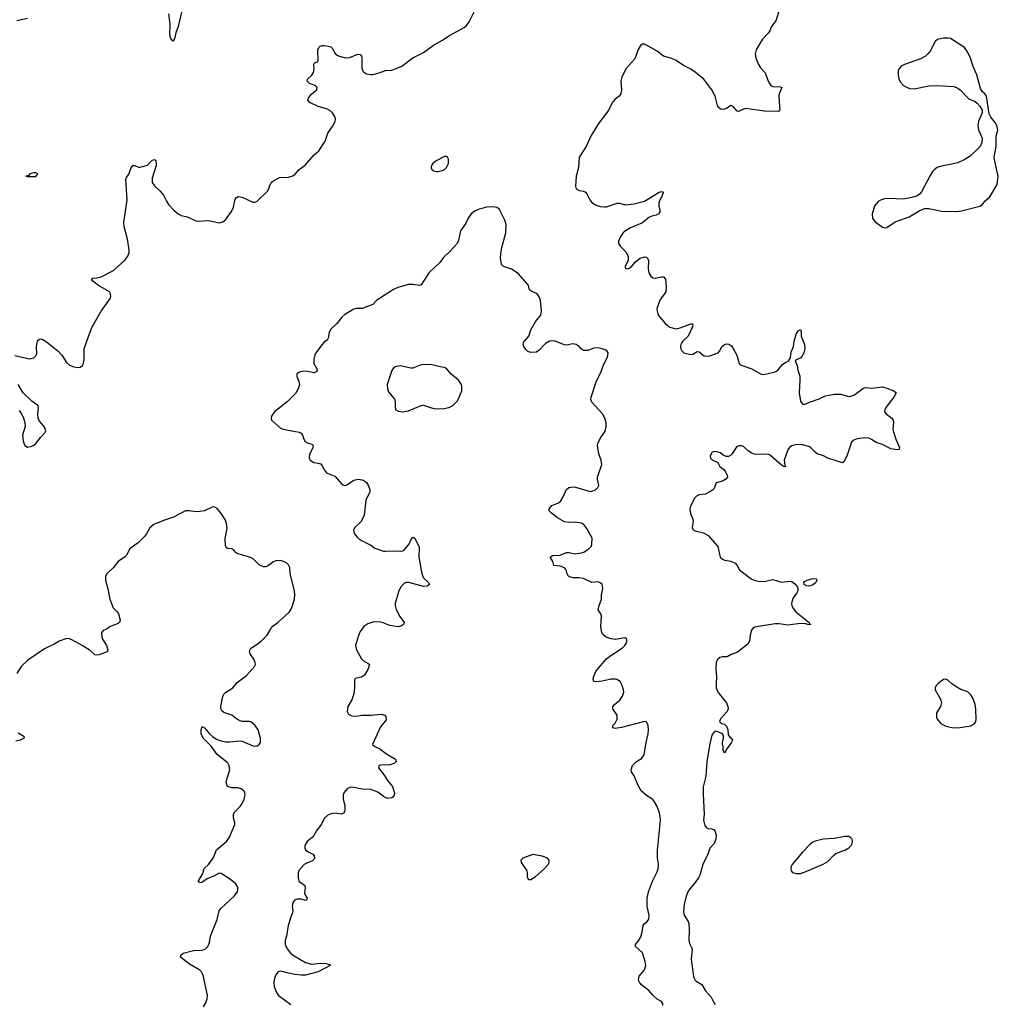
# Model space of a CAD drawing. Header units: inches. Extents: x 1552086 to 1694788, y 812325 to 917226.
# Tile 105 of 109: x 1677616 to 1686910, y 883702 to 893055. Entities that reach past the tile are written whole.
import ezdxf

# ---------------------------------------------------------------- set-up
doc = ezdxf.new("R2010")
doc.units = ezdxf.units.IN
doc.header["$MEASUREMENT"] = 0
for name, color, linetype in [('B6878', 7, 'Continuous'), ('B6879', 7, 'Continuous'), ('B6888', 7, 'Continuous'), ('B6889', 7, 'Continuous')]:
    doc.layers.add(name, color=color, linetype=linetype)

msp = doc.modelspace()

# ---------------------------------------------------------------- linework, layer by layer
at = {"layer": 'B6878', "color": 6, "elevation": 800}
for points in [[(1677570, 889864.9), (1677710, 889833), (1677750, 889843), (1677770, 889860.7), (1677778.8, 889881.2), (1677776.5, 889950), (1677780.9, 889990), (1677785, 890000)], [(1677862.5, 890000), (1677870, 889995.5), (1677979.6, 889910), (1678015.8, 889870), (1678059.6, 889799.6), (1678090, 889774), (1678130, 889756.9), (1678170, 889751.6), (1678190, 889753.7), (1678212.8, 889770), (1678221.1, 889790), (1678227.1, 889830), (1678227.9, 889930), (1678253, 890000)], [(1677610, 889343), (1677632.4, 889312.4), (1677653.4, 889270), (1677664.9, 889230), (1677667.4, 889190), (1677643.2, 889110), (1677650.3, 889050.3), (1677665.5, 889010), (1677690, 888995.5), (1677730, 889004.2), (1677750, 889014.4), (1677770, 889030.5), (1677812.7, 889087.3), (1677856.3, 889130), (1677863.5, 889150), (1677859.1, 889170), (1677848, 889190), (1677803, 889243), (1677790.9, 889270), (1677788.6, 889310), (1677795.8, 889370), (1677789.7, 889389.7), (1677730, 889431.6), (1677650.5, 889510.5), (1677601.2, 889590)], [(1680000, 887887.7), (1679970, 887865.8), (1679950, 887858.9), (1679930, 887858.7), (1679890, 887876.9), (1679830, 887935.9), (1679790, 887953.4), (1679690, 887980.7), (1679671.1, 887991.1), (1679650, 888014.7), (1679630, 888028.3), (1679590, 888031.3), (1679579.4, 888039.4), (1679570, 888062), (1679566.5, 888126.5), (1679586.2, 888226.2), (1679581.5, 888270), (1679566.5, 888306.5), (1679530, 888364.2), (1679490, 888411.5), (1679470, 888426), (1679450, 888427.8), (1679370.8, 888390), (1679330, 888382), (1679290, 888380.4), (1679230, 888391.1), (1679190, 888391.1), (1679077.3, 888330), (1678990, 888301.8), (1678890, 888260.4), (1678851.6, 888228.4), (1678820.7, 888170), (1678803.9, 888150), (1678743.2, 888090), (1678661.3, 888030), (1678630, 887968), (1678610.9, 887949.1), (1678550.3, 887910), (1678506, 887850), (1678442.6, 887790), (1678431.8, 887770), (1678430.3, 887730), (1678453.8, 887650), (1678471.1, 887550), (1678503.9, 887470), (1678540.9, 887430), (1678552.9, 887410), (1678570.3, 887350), (1678563.8, 887330), (1678545.1, 887314.9), (1678475.5, 887290), (1678446.4, 887270), (1678410, 887254.6), (1678394.4, 887230), (1678395.2, 887190), (1678402, 887170), (1678439.2, 887110), (1678454.3, 887070), (1678446.4, 887050), (1678370, 887022.3), (1678350, 887018), (1678330, 887022), (1678283.8, 887063.8), (1678210, 887109.5), (1678110, 887164), (1678090, 887172.5), (1678064.4, 887175.6), (1677990, 887153.3), (1677941.4, 887118.6), (1677890, 887099.3), (1677850, 887078.2), (1677694.2, 886970), (1677628.7, 886910), (1677590, 886844.1)], [(1679360.2, 883679.8), (1679379.4, 883710), (1679395.3, 883750), (1679400.4, 883790), (1679358.5, 883978.5), (1679341.5, 884010), (1679325.5, 884025.5), (1679230, 884083.1), (1679142.9, 884150), (1679145.1, 884170), (1679170, 884188.5), (1679265.3, 884214.7), (1679350, 884217.4), (1679380.5, 884230), (1679403.5, 884250), (1679419.7, 884290), (1679427.7, 884350), (1679492, 884508), (1679510, 884590.3), (1679530, 884616.1), (1679652.1, 884730), (1679683, 884770), (1679687.8, 884790), (1679686.3, 884810), (1679678.9, 884830), (1679664.2, 884850), (1679610, 884895.4), (1679530, 884946), (1679510, 884946.9), (1679459.7, 884920.3), (1679401.3, 884898.7), (1679350, 884861.4), (1679330, 884856.9), (1679311.6, 884870), (1679355.9, 884944.1), (1679368, 884992), (1679410, 885030.3), (1679452.2, 885090), (1679483.8, 885170), (1679578.9, 885250), (1679608.5, 885290), (1679659.2, 885410), (1679660.4, 885430), (1679647.4, 885470), (1679647.2, 885510), (1679657.7, 885530), (1679710, 885581.7), (1679728.7, 885610), (1679747.8, 885650), (1679756.8, 885690), (1679755, 885710), (1679747.6, 885727.6), (1679719.6, 885750), (1679690, 885758.2), (1679630, 885758.4), (1679588, 885770), (1679578.4, 885810), (1679585.5, 885850), (1679611.5, 885928.5), (1679606.8, 885970), (1679596.4, 885990), (1679583.2, 886003.2), (1679490, 886074.3), (1679435.6, 886155.6), (1679358.8, 886230), (1679340.6, 886270), (1679338.3, 886310), (1679350, 886340.7), (1679370, 886328.2), (1679419.8, 886270), (1679447.3, 886247.3), (1679490, 886219), (1679530, 886203.8), (1679570, 886195.2), (1679610, 886194.2), (1679710, 886205.4), (1679730, 886201.6), (1679830, 886157.6), (1679850, 886152.9), (1679870, 886156.5), (1679890.8, 886170), (1679902.4, 886190), (1679902.9, 886230), (1679879.8, 886310), (1679850, 886355.1), (1679810, 886385.1), (1679795.3, 886390), (1679730, 886388.5), (1679710, 886394.2), (1679679.7, 886410), (1679631.5, 886450), (1679553.6, 886473.6), (1679534.3, 886490), (1679526.8, 886510), (1679527.2, 886530), (1679546.2, 886630), (1679556.9, 886650), (1679570, 886663.1), (1679641.7, 886710), (1679680.7, 886759.3), (1679770, 886826.7), (1679845.6, 886910), (1679854.6, 886930), (1679853.7, 886950), (1679841.1, 886981.1), (1679805, 887030), (1679799.3, 887050), (1679804.5, 887075.5), (1679816.2, 887090), (1679870, 887122), (1679910, 887152.7), (1679965, 887210), (1680000, 887270.2)], [(1677600, 886280), (1677654, 886250), (1677657.3, 886230), (1677620.7, 886210), (1677578.2, 886201.8)]]:
    msp.add_lwpolyline(points, dxfattribs=at)
at = {"layer": 'B6879', "color": 6, "elevation": 800}
for points in [[(1679153.3, 893126.7), (1679120.5, 892990), (1679099.2, 892930), (1679087, 892873), (1679070, 892852), (1679050, 892878), (1679040.6, 892910), (1679046.3, 893013.7), (1679031.4, 893110)], [(1677690, 893065.7), (1677590, 893043.2)], [(1678253, 890000), (1678299.6, 890130), (1678390, 890288.1), (1678477.2, 890410), (1678482.2, 890430), (1678478.7, 890450), (1678467.4, 890470), (1678364, 890530), (1678311.1, 890570), (1678297.6, 890590), (1678310, 890599.5), (1678350, 890602.2), (1678388.3, 890611.7), (1678507.6, 890672.4), (1678615.1, 890770), (1678642, 890810), (1678655, 890844.9), (1678656.1, 890870), (1678641, 890970), (1678609.1, 891090), (1678605.7, 891130), (1678635.3, 891344.7), (1678624, 891536), (1678630, 891557.6), (1678652.3, 891587.7), (1678670, 891640.5), (1678690, 891670.4), (1678710, 891671.8), (1678750, 891651.7), (1678770, 891656.1), (1678830, 891672.9), (1678866.6, 891713.4), (1678890, 891728), (1678910, 891720.4), (1678912.1, 891670), (1678873, 891550), (1678874.6, 891510), (1678897.8, 891477.8), (1678947.6, 891430), (1678981.1, 891390), (1679009, 891330), (1679030, 891299.5), (1679082.7, 891242.7), (1679121.6, 891210), (1679150, 891196.1), (1679210, 891182), (1679290, 891145.2), (1679310, 891142.3), (1679410, 891147.6), (1679510, 891127.2), (1679544.9, 891135.1), (1679570, 891154.9), (1679627.3, 891232.7), (1679645.7, 891274.3), (1679663.5, 891350), (1679674.2, 891365.8), (1679690, 891374.7), (1679730, 891369.2), (1679830, 891322), (1679850, 891321.1), (1679870, 891332), (1679970, 891425.8), (1679983.4, 891450), (1679995.5, 891490), (1680000, 891497.4)], [(1677785, 890000), (1677790, 890012.4), (1677810, 890023.7), (1677830, 890019.6), (1677862.5, 890000)]]:
    msp.add_lwpolyline(points, dxfattribs=at)
at = {"layer": 'B6879', "color": 6, "elevation": 900}
msp.add_lwpolyline([(1677770, 891602), (1677750, 891601.2), (1677712, 891590), (1677703.6, 891576.4), (1677674, 891570), (1677685.4, 891565.4), (1677770, 891566), (1677788, 891590)], close=True, dxfattribs=at)
at = {"layer": 'B6888', "color": 6, "elevation": 800}
for points in [[(1680520.3, 890000), (1680508.1, 889991.9), (1680488.6, 889971.4), (1680428.1, 889890), (1680418.2, 889870), (1680408.4, 889830), (1680409.2, 889790), (1680438, 889738), (1680440.2, 889730), (1680434.2, 889710), (1680410, 889700.2), (1680350, 889714.3), (1680310, 889715.3), (1680272.4, 889707.6), (1680248.9, 889691.1), (1680248.9, 889670), (1680269.3, 889610), (1680271.8, 889590), (1680259.4, 889550), (1680234.6, 889505.4), (1680156, 889424), (1680036.6, 889330), (1680006.4, 889290), (1680003.2, 889270), (1680008.6, 889250), (1680090, 889179.6), (1680110, 889169.7), (1680150, 889159.4), (1680270, 889137.2), (1680290, 889126.5), (1680303.2, 889110), (1680314.7, 889070), (1680326, 889050), (1680350, 889035.2), (1680390, 889022.8), (1680402.8, 889010), (1680401, 888990), (1680370.9, 888930), (1680365.6, 888910), (1680365, 888890), (1680373.4, 888870), (1680408.1, 888848.1), (1680450, 888843.5), (1680474.9, 888834.9), (1680490, 888817), (1680510, 888775.3), (1680530, 888752.4), (1680610, 888719.6), (1680679.3, 888639.3), (1680690, 888632.8), (1680710, 888631.3), (1680730, 888639.7), (1680790, 888680.7), (1680830, 888692), (1680870, 888683.2), (1680892.7, 888672.7), (1680910, 888658.4), (1680930, 888626), (1680940.3, 888590), (1680940.3, 888570), (1680901.7, 888490), (1680888.4, 888350), (1680859, 888290), (1680797.6, 888230), (1680787.1, 888210), (1680788.2, 888190), (1680796.9, 888170), (1680819.5, 888139.5), (1680850, 888114.2), (1680950, 888063.2), (1680990, 888034.4), (1681070, 888008), (1681090, 888005.8), (1681170, 888011.4), (1681230, 888006), (1681250, 888010.3), (1681270, 888023.1), (1681312.6, 888070), (1681330, 888110.8), (1681350, 888141), (1681370, 888131), (1681410, 888046), (1681407.5, 887950), (1681434, 887790), (1681452.1, 887752.1), (1681497, 887710), (1681506.7, 887690), (1681486.1, 887673.9), (1681450.1, 887669.9), (1681311.5, 887708.5), (1681290, 887708.6), (1681270, 887701.3), (1681239.8, 887670), (1681215.6, 887630), (1681180.6, 887510), (1681181.1, 887490), (1681191.7, 887451.7), (1681226.3, 887386.3), (1681266.4, 887330), (1681262.4, 887310), (1681242.8, 887297.2), (1681210, 887289), (1681130, 887300.8), (1681066.7, 887326.8), (1681030, 887335.4), (1680970, 887331.1), (1680922.3, 887317.7), (1680883.2, 887290), (1680850, 887245.1), (1680833.5, 887206.5), (1680804.3, 887110), (1680813.1, 887070), (1680863.2, 886983.2), (1680890, 886959.6), (1680923.7, 886943.7), (1680937.3, 886930), (1680924.2, 886890), (1680890, 886828.3), (1680860.7, 886810), (1680803.1, 886796.9), (1680794.2, 886785.8), (1680795.6, 886710), (1680787.7, 886650), (1680770, 886595.6), (1680732.2, 886530), (1680725.1, 886485.1), (1680739.5, 886459.5), (1680770, 886442.2), (1680810, 886439.8), (1680870, 886448), (1680950.6, 886449.4), (1681050, 886459.7), (1681084.9, 886450), (1681094.7, 886434.7), (1681095.8, 886404.2), (1681042.3, 886337.7), (1680967, 886170), (1680987.7, 886150), (1681036.4, 886130), (1681100.9, 886080.9), (1681184.9, 886030), (1681190.6, 886010), (1681171.5, 885988.5), (1681130, 885976.9), (1681046, 885974), (1681030.8, 885969.2), (1681022.8, 885950), (1681077.5, 885877.5), (1681107.5, 885827.5), (1681156, 885770), (1681170.3, 885729.7), (1681174, 885710), (1681171.3, 885688.7), (1681159.5, 885670), (1681150, 885663.5), (1681110, 885657.8), (1681070, 885676.4), (1681018, 885718), (1680950, 885743.2), (1680870, 885745.4), (1680770, 885764.7), (1680750, 885762.6), (1680726, 885750), (1680695.3, 885710), (1680687.2, 885690), (1680688.8, 885650), (1680704, 885590), (1680704.9, 885550), (1680699.6, 885530), (1680690, 885518.9), (1680670.1, 885509.9), (1680610, 885519.5), (1680570, 885512.8), (1680540.8, 885499.2), (1680511.5, 885470), (1680479.8, 885410), (1680435.5, 885350), (1680410, 885306.6), (1680392.9, 885287.1), (1680346.2, 885250), (1680324.2, 885210), (1680323.7, 885190), (1680331.1, 885170), (1680354.6, 885150), (1680398.4, 885130), (1680413.9, 885113.9), (1680414.5, 885090), (1680410, 885077), (1680396.3, 885063.7), (1680350, 885047.6), (1680318.5, 885030), (1680270, 884976.4), (1680260.2, 884950), (1680260.4, 884900.5), (1680269.3, 884870), (1680324, 884830), (1680327.5, 884810), (1680320.8, 884760.7), (1680324.4, 884744.4), (1680345.3, 884710), (1680343.4, 884696.6), (1680339.1, 884690), (1680330, 884688.1), (1680290, 884700.5), (1680250, 884701.9), (1680227.1, 884692.9), (1680209.3, 884670), (1680204.2, 884635.8), (1680209.2, 884590), (1680207, 884570), (1680190, 884529.7), (1680166.2, 884450), (1680149.3, 884350.7), (1680137, 884310), (1680137.7, 884270), (1680156.1, 884230), (1680190, 884186), (1680221.9, 884161.9), (1680330, 884100.8), (1680390, 884083), (1680470, 884094.3), (1680522, 884090), (1680559.1, 884079.1), (1680566, 884070), (1680450.7, 884010), (1680330, 883980.3), (1680290, 883979.4), (1680230, 883986.2), (1680170, 883997.6), (1680110, 884015.4), (1680090, 884016.7), (1680070, 884011.3), (1680050, 883982.8), (1680034.7, 883950), (1680028.5, 883910), (1680031.9, 883870), (1680047.1, 883827.1), (1680072.2, 883790), (1680190, 883699.1)], [(1682648.4, 890000), (1682610, 889980.2), (1682550, 889916.8), (1682522.9, 889897.1), (1682470, 889894.5), (1682443.3, 889903.2), (1682421.7, 889921.7), (1682404.6, 889950), (1682399, 889970), (1682401.7, 889990), (1682409.8, 890000)], [(1683724.4, 883690), (1683724.7, 883710), (1683711.8, 883730), (1683670, 883751.1), (1683629.2, 883789.2), (1683590, 883834.7), (1683524, 883884), (1683505.6, 883905.6), (1683494, 883930), (1683499.8, 883970), (1683548.8, 884031.2), (1683561.7, 884070), (1683555.1, 884110), (1683531.2, 884190), (1683465.1, 884250), (1683465.1, 884270), (1683494.2, 884305.8), (1683515.4, 884344.6), (1683528.9, 884390), (1683537.2, 884450), (1683549.7, 884470), (1683574.7, 884490), (1683590.6, 884510), (1683594.5, 884550), (1683574.8, 884630), (1683574.1, 884710), (1683587.4, 884770), (1683627.2, 884872.8), (1683670, 884959.1), (1683680.7, 884990), (1683684.1, 885030), (1683672.8, 885092.8), (1683672.8, 885167.2), (1683702.3, 885450), (1683699.8, 885490), (1683689.2, 885529.2), (1683666.9, 885586.9), (1683646.1, 885626.1), (1683628.4, 885648.4), (1683567.2, 885687.2), (1683518.3, 885730), (1683487.5, 885787.5), (1683452.6, 885872.6), (1683427, 885910), (1683422, 885930), (1683437, 885970), (1683454, 885990), (1683475.1, 886010), (1683522, 886038), (1683546.5, 886073.5), (1683565.8, 886190), (1683584.2, 886270), (1683587.1, 886310), (1683583.5, 886350), (1683570, 886386), (1683550, 886389.7), (1683331.5, 886331.5), (1683270, 886323.7), (1683248, 886330), (1683248.7, 886350), (1683270, 886372), (1683289.2, 886410.8), (1683289.3, 886450), (1683249.6, 886509.7), (1683249.6, 886530), (1683265.1, 886550), (1683314.7, 886590), (1683342, 886630), (1683352.6, 886670), (1683351.1, 886690), (1683338.9, 886730), (1683317.6, 886770), (1683287.6, 886787.6), (1683270, 886792.1), (1683230, 886791.9), (1683150, 886771.1), (1683086.2, 886766.2), (1683069.3, 886770), (1683062.9, 886790), (1683064.7, 886810), (1683091.3, 886870), (1683190, 886984), (1683230, 887016.9), (1683342, 887090), (1683363.6, 887110), (1683376.2, 887130), (1683382, 887150), (1683381.2, 887170), (1683370, 887181.2), (1683362, 887182), (1683270, 887168.2), (1683232.8, 887172.8), (1683185.2, 887190), (1683150, 887218), (1683143, 887230), (1683135.9, 887290), (1683141.6, 887390), (1683135, 887410), (1683110.9, 887450.9), (1683118.5, 887490), (1683141.5, 887550), (1683142.7, 887590), (1683153.6, 887653.6), (1683147.1, 887690), (1683130, 887706), (1683110, 887714), (1683050, 887710.6), (1682970, 887745.5), (1682930, 887753.3), (1682870, 887753.3), (1682841.6, 887761.6), (1682827, 887770), (1682814, 887790), (1682805.1, 887830), (1682789.7, 887849.7), (1682750, 887864.2), (1682689.8, 887869.8), (1682678, 887910), (1682652.7, 887950), (1682675.1, 887964.9), (1682750, 887970.2), (1682810, 887994), (1682830, 887994), (1682890, 887981.4), (1682950, 887990.1), (1682978.6, 888001.4), (1683015.7, 888024.3), (1683042.7, 888050), (1683050.9, 888070), (1683051.8, 888130), (1683002.5, 888222.6), (1682970, 888263.4), (1682950, 888273.1), (1682890, 888282.7), (1682830, 888279.5), (1682790, 888286.1), (1682722.9, 888322.9), (1682662, 888370), (1682643, 888390), (1682645.7, 888410), (1682670, 888442), (1682734, 888466), (1682754.9, 888485.1), (1682777.1, 888522.9), (1682805.1, 888590), (1682829.6, 888610), (1682870, 888616.3), (1682894.4, 888614.4), (1683034.1, 888574.1), (1683050, 888575.5), (1683083, 888590), (1683106, 888610), (1683116.4, 888630), (1683103.8, 888690), (1683104.6, 888710), (1683143.2, 888830), (1683138.5, 888870), (1683115.4, 888930), (1683104.3, 889010), (1683106.1, 889030), (1683130, 889077.3), (1683174.7, 889145.3), (1683184.6, 889190), (1683185.5, 889230), (1683173.5, 889270), (1683151.9, 889310), (1683050, 889423.1), (1683039.4, 889450), (1683042.3, 889470), (1683094.1, 889625.9), (1683136.1, 889703.9), (1683161.9, 889778.1), (1683197.7, 889850), (1683203.1, 889890), (1683191.2, 889910), (1683177.7, 889917.7), (1683149.1, 889929.1), (1683110, 889937.3), (1683070, 889935.7), (1683010, 889913.4), (1682971.8, 889911.8), (1682950, 889925.6), (1682929.8, 889950), (1682900.7, 889970), (1682870, 889975.4), (1682810, 889964.9), (1682790, 889965.4), (1682702.7, 890000)], [(1683915.3, 890000), (1683905.7, 889990), (1683894.2, 889970), (1683890.2, 889950), (1683893.7, 889930), (1683903.2, 889910), (1683923.6, 889890), (1683990, 889873.7), (1684010, 889879.1), (1684050, 889902.2), (1684070, 889899.6), (1684110, 889865.6), (1684130, 889860.6), (1684170, 889863.8), (1684248.2, 889891.8), (1684266.6, 889910), (1684285.6, 889950), (1684308.8, 889971.2), (1684330, 889975.6), (1684350, 889971.6), (1684375.9, 889955.9), (1684392.6, 889932.6), (1684427.9, 889867.9), (1684448.5, 889790), (1684457.3, 889777.3), (1684570, 889738.5), (1684650, 889691), (1684670, 889686.4), (1684710, 889690.2), (1684790, 889709.4), (1684803.2, 889716.8), (1684818.9, 889730), (1684859.1, 889780.9), (1684883, 889797), (1684914.8, 889810), (1684921.4, 889818.6), (1684935.3, 889844.7), (1684943.6, 889896.4), (1684965.5, 889950), (1684971.6, 890000)], [(1685057, 890000), (1685068.4, 889970), (1685071.4, 889930), (1685062, 889890), (1685045, 889855), (1685030, 889841), (1684990, 889822.7), (1684980.2, 889810), (1684998.6, 889770), (1685005.5, 889725.5), (1685023.8, 889670), (1685025.5, 889630), (1685018.4, 889510), (1685030, 889431.3), (1685050, 889402), (1685070, 889399.1), (1685117.3, 889422.7), (1685210, 889454.6), (1685270, 889481.9), (1685350, 889499.5), (1685410, 889499.4), (1685490, 889477.2), (1685510, 889478.2), (1685536.9, 889490), (1685630, 889555.3), (1685650, 889560.3), (1685710, 889556.1), (1685810, 889566.7), (1685850, 889556.4), (1685918, 889530), (1685941, 889510), (1685917.3, 889470), (1685841.3, 889370), (1685832, 889350), (1685830.4, 889330), (1685847.3, 889307.3), (1685899.1, 889270), (1685910.6, 889250), (1685914.9, 889230), (1685908.8, 889170), (1685911.8, 889150), (1685936.5, 889070), (1685973, 888990), (1685966.8, 888973.2), (1685950, 888969.6), (1685890, 888977.6), (1685810, 889021.3), (1685750, 889038.7), (1685707, 889067), (1685678.8, 889078.8), (1685641.8, 889081.8), (1685570, 889075.3), (1685537.5, 889062.5), (1685516.8, 889043.2), (1685472, 888910), (1685443.1, 888856.9), (1685430, 888844.5), (1685290.9, 888890.9), (1685250, 888911.3), (1685190, 888932.3), (1685170, 888947.1), (1685130, 888989.8), (1685110, 889000.5), (1685050, 889017.3), (1684990, 889019.6), (1684950, 889007.6), (1684927.1, 888990), (1684912, 888968), (1684877.6, 888870), (1684881.4, 888821.4), (1684890, 888808.7), (1684870, 888809.5), (1684850, 888823), (1684750, 888911.8), (1684730, 888924.6), (1684708.9, 888928.9), (1684610, 888926.4), (1684589.7, 888929.7), (1684561.4, 888941.4), (1684537.8, 888957.8), (1684490, 889000.9), (1684470, 889006.6), (1684450, 889007.2), (1684423.5, 888996.5), (1684382.6, 888930), (1684370, 888918.3), (1684347.5, 888907.5), (1684325.1, 888905.1), (1684297.7, 888917.7), (1684270, 888939.6), (1684238, 888950), (1684207.9, 888952.1), (1684190, 888942.7), (1684181.6, 888930), (1684174.9, 888910), (1684178, 888890), (1684193.7, 888873.7), (1684246, 888850), (1684264.9, 888810), (1684301.8, 888781.8), (1684319.5, 888759.5), (1684334.9, 888730), (1684336.5, 888710), (1684320.9, 888690), (1684290, 888671.5), (1684230, 888654.7), (1684210, 888603), (1684199.6, 888590), (1684171.7, 888570), (1684130, 888549.2), (1684070, 888541), (1684042, 888530), (1684027.8, 888512.2), (1683986.5, 888433.5), (1683979.3, 888410), (1683985.4, 888365.4), (1684007.2, 888310), (1684010.4, 888289.6), (1684001.6, 888230), (1684013, 888210), (1684030, 888200.9), (1684110, 888180.6), (1684154.8, 888154.8), (1684244.6, 888050), (1684268.8, 887950), (1684290.2, 887930.2), (1684310, 887920.7), (1684370.2, 887910.2), (1684410, 887893.7), (1684430, 887870.5), (1684452.7, 887830), (1684562.6, 887742.6), (1684590, 887730.3), (1684630, 887722.3), (1684690, 887718.9), (1684770, 887736), (1684850, 887712), (1684930, 887721.7), (1684950, 887717.4), (1684977.7, 887697.7), (1684998.5, 887670), (1685005.8, 887650), (1685005.5, 887630), (1684997.3, 887610), (1684970, 887577.4), (1684955.9, 887550), (1684946, 887510), (1684949.2, 887489.2), (1684962.2, 887462.2), (1684987.6, 887430), (1685114.6, 887330), (1685117.5, 887317.5), (1685130.6, 887310), (1685113.5, 887306.5), (1685077.3, 887317.3), (1685030, 887320.2), (1684910, 887303.1), (1684830, 887316.1), (1684790, 887317.8), (1684594.9, 887285.1), (1684582.2, 887277.8), (1684565.1, 887254.9), (1684554.1, 887210), (1684547.5, 887152.5), (1684530, 887124.5), (1684432.2, 887047.8), (1684374, 887026), (1684335.5, 887004.5), (1684290, 887002.7), (1684264.1, 886995.9), (1684242.3, 886977.7), (1684229.2, 886950), (1684226.7, 886890), (1684234, 886810), (1684229.4, 886750), (1684231.4, 886710), (1684250, 886664.9), (1684327.5, 886567.5), (1684342.5, 886530), (1684343.9, 886510), (1684335.6, 886484.4), (1684270, 886414), (1684261.1, 886390), (1684270, 886375.5), (1684290, 886366.4), (1684310, 886364), (1684330, 886344.9), (1684339.6, 886310), (1684343.4, 886263.4), (1684360.3, 886240.3), (1684374, 886230), (1684386, 886210), (1684373.7, 886186.3), (1684331.3, 886130), (1684308.4, 886088.4), (1684296.4, 886116.4), (1684295.3, 886150), (1684289, 886170), (1684289, 886190), (1684299, 886230), (1684299, 886250), (1684289, 886270), (1684230, 886295.3), (1684210, 886292.1), (1684190, 886259.5), (1684170, 886177.2), (1684140.9, 886010), (1684132.2, 885870), (1684107.4, 885767.4), (1684105.9, 885694.1), (1684116, 885510), (1684111.1, 885450), (1684122, 885402), (1684140, 885380), (1684152.8, 885372.8), (1684190, 885367.9), (1684210, 885358.9), (1684217.3, 885350), (1684230.2, 885310), (1684228.4, 885270), (1684210, 885231.3), (1684170, 885185.2), (1684150.2, 885130), (1684103.2, 885030), (1684074.8, 884930), (1684065.1, 884910), (1684030, 884858.5), (1683980.1, 884799.9), (1683961.9, 884770), (1683946.1, 884730), (1683926.9, 884650), (1683919.4, 884579.4), (1683926, 884550), (1683964.8, 884490), (1683970.7, 884470), (1683975.3, 884410), (1683970.1, 884310.1), (1683978.6, 884278.6), (1684002.8, 884230), (1683993.2, 884126.8), (1684013.7, 883970), (1684020.2, 883950), (1684030.1, 883930.1), (1684040.8, 883920.8), (1684092.8, 883890), (1684129, 883829), (1684182.2, 883770), (1684210, 883714.4), (1684221.4, 883701.4)], [(1680000, 887270.2), (1680010.9, 887289.1), (1680069.3, 887330.7), (1680178, 887430), (1680197.4, 887462.6), (1680213.3, 887510), (1680225.6, 887554.4), (1680229.1, 887590), (1680224.4, 887630), (1680186.1, 887790), (1680180.2, 887850), (1680170, 887875.8), (1680150, 887896.1), (1680121, 887910), (1680090, 887917.9), (1680050, 887915.8), (1680018.7, 887901.3), (1680000, 887887.7)]]:
    msp.add_lwpolyline(points, dxfattribs=at)
at = {"layer": 'B6888', "color": 6}
for points, elevation in [([(1681490, 889781), (1681430, 889776), (1681350, 889746.4), (1681330, 889745.3), (1681230, 889765.7), (1681182, 889758), (1681168.5, 889750), (1681150, 889722), (1681111.4, 889608.6), (1681107.1, 889590), (1681108, 889550), (1681119.3, 889519.3), (1681175.8, 889450), (1681181.8, 889430), (1681182.3, 889370), (1681188.4, 889350), (1681210, 889336), (1681250, 889329.2), (1681310, 889338.4), (1681430, 889391.3), (1681450, 889394.7), (1681517.3, 889370), (1681550, 889363.2), (1681630, 889358.2), (1681690, 889370.2), (1681728.2, 889391.8), (1681749.7, 889410), (1681769.8, 889430.2), (1681784.7, 889455.3), (1681816, 889530), (1681816.4, 889570), (1681811.1, 889590), (1681784.7, 889630), (1681711.2, 889690), (1681670, 889740.5), (1681650, 889751), (1681610, 889756.8), (1681530, 889777.7)], 900), ([(1685110, 887674), (1685090, 887677.7), (1685066.3, 887690), (1685062.4, 887710), (1685070, 887719.3), (1685090.3, 887730.3), (1685150, 887745.5), (1685183.6, 887743.6), (1685186.8, 887730), (1685176.3, 887710), (1685150, 887686.3)], 800), ([(1686410, 886791.5), (1686390, 886787.6), (1686339.3, 886750), (1686319.3, 886730), (1686310.4, 886710), (1686310.4, 886690), (1686361.2, 886601.2), (1686370.4, 886570), (1686361.3, 886530), (1686324.2, 886470), (1686321.3, 886430), (1686330.4, 886410), (1686365.5, 886370), (1686410, 886343.7), (1686470, 886330.3), (1686530, 886328.9), (1686650, 886348.9), (1686687, 886373), (1686696.3, 886390), (1686698.3, 886410), (1686695, 886505), (1686688.9, 886550), (1686670, 886604.5), (1686650, 886642), (1686619.5, 886670), (1686553.5, 886693.5), (1686515.2, 886715.2), (1686467.2, 886747.2), (1686430, 886782.9)], 900), ([(1685450, 885297.8), (1685350, 885278.6), (1685247.8, 885272.2), (1685170, 885252.3), (1685141.5, 885238.5), (1685119.4, 885220.6), (1685050, 885147), (1684953.2, 885030), (1684942.4, 885010), (1684938.3, 884990), (1684941.3, 884970), (1684955.8, 884955.8), (1684990, 884944.1), (1685030, 884945.9), (1685090, 884965.7), (1685246.8, 885033.2), (1685290, 885060.2), (1685343.7, 885116.3), (1685366.7, 885133.4), (1685458.7, 885170), (1685490, 885188.5), (1685511.9, 885210), (1685523.1, 885230), (1685526, 885250), (1685521.1, 885270), (1685510, 885284.2), (1685490, 885296)], 900), ([(1682490, 885124.8), (1682393.4, 885090), (1682381.6, 885078.4), (1682375.3, 885070), (1682377.4, 885050), (1682431.5, 884970), (1682435.6, 884950), (1682434, 884910), (1682448.1, 884888.1), (1682470, 884887.6), (1682510, 884914.6), (1682592.8, 884987.2), (1682633.7, 885030), (1682645.1, 885050), (1682644.2, 885070), (1682628.4, 885090), (1682577, 885110)], 900)]:
    msp.add_lwpolyline(points, close=True, dxfattribs=dict(at, elevation=elevation))
at = {"layer": 'B6889', "color": 6, "elevation": 800}
for points in [[(1680000, 891497.4), (1680008.5, 891511.5), (1680019.6, 891520.4), (1680084.3, 891555.7), (1680170, 891559.3), (1680208.5, 891571.5), (1680231.9, 891588.1), (1680270, 891632.6), (1680325.7, 891674.3), (1680411.1, 891770), (1680457.6, 891810), (1680518.1, 891901.9), (1680542.6, 891977.4), (1680592.1, 892050), (1680612.9, 892090), (1680615.2, 892110), (1680611.4, 892130), (1680587.9, 892170), (1680556.9, 892196.9), (1680529.6, 892210), (1680450, 892232.2), (1680371.6, 892270), (1680352.6, 892290), (1680358.2, 892310), (1680370.8, 892330), (1680390, 892352.4), (1680436.4, 892390), (1680442, 892410), (1680423.5, 892430), (1680369.6, 892450), (1680345.7, 892470), (1680349.8, 892490), (1680390.4, 892529.6), (1680407.3, 892552.7), (1680414.1, 892590), (1680410, 892634), (1680415.8, 892644.2), (1680443.6, 892656.4), (1680452.1, 892667.9), (1680448.6, 892770), (1680456.5, 892790), (1680470, 892804), (1680490, 892810.1), (1680510, 892809.5), (1680545.2, 892805.2), (1680570, 892796.5), (1680584.5, 892784.5), (1680613.3, 892733.3), (1680630, 892717.7), (1680650, 892708.4), (1680710, 892694.2), (1680750, 892695), (1680810, 892721.9), (1680830, 892727.5), (1680850, 892725.2), (1680861.7, 892710), (1680865.8, 892690), (1680863.8, 892590), (1680881, 892561), (1680910, 892541.5), (1680950, 892533.4), (1680970, 892534.8), (1681030, 892549.5), (1681090, 892572.7), (1681150, 892575.9), (1681175.6, 892584.4), (1681245, 892615), (1681348.1, 892691.9), (1681450, 892744.7), (1681545.7, 892814.3), (1681630, 892860.4), (1681690, 892901), (1681837.9, 892982.1), (1681859.1, 893000.9), (1681884.5, 893035.5), (1681930.5, 893129.5)], [(1684830, 893143), (1684795.9, 893044.1), (1684756, 892990), (1684744.9, 892970), (1684740.3, 892950), (1684727.2, 892930), (1684671.4, 892870), (1684646, 892830), (1684611.5, 892770), (1684599.6, 892730), (1684608.4, 892690), (1684631.1, 892630), (1684650, 892598.9), (1684696.1, 892550), (1684722.9, 892470), (1684750, 892430.2), (1684770, 892420.5), (1684838.7, 892418.7), (1684854.3, 892410), (1684828.2, 892351.8), (1684825.3, 892334.7), (1684827.2, 892267.2), (1684835.3, 892210), (1684831, 892189), (1684817.8, 892182.2), (1684690, 892185), (1684510, 892210.6), (1684490, 892206.8), (1684443.7, 892183.7), (1684430, 892186), (1684390, 892234.7), (1684370, 892238.9), (1684330, 892212.6), (1684310, 892205.1), (1684290, 892201.3), (1684270, 892206), (1684246.4, 892226.4), (1684219.6, 892330), (1684189.9, 892390), (1684112.9, 892490), (1684030, 892557.7), (1683990, 892584.1), (1683919.4, 892619.4), (1683850, 892669), (1683810, 892685.7), (1683730, 892707.7), (1683670, 892754.8), (1683570, 892814.5), (1683550, 892823.1), (1683530, 892823.5), (1683510.4, 892810), (1683490, 892771.8), (1683457.9, 892682.1), (1683372.8, 892590), (1683334.4, 892510), (1683326, 892470), (1683332, 892388), (1683324.2, 892350), (1683310.2, 892329.8), (1683270, 892298.9), (1683250, 892275.1), (1683205.3, 892190), (1683112.8, 892070), (1683044.3, 891955.7), (1682997.1, 891850), (1682930.2, 891750), (1682922.7, 891650), (1682902.2, 891570), (1682894.4, 891474.4), (1682901.3, 891450), (1682930, 891433.1), (1682970, 891426.2), (1682990, 891416.1), (1683002.3, 891402.3), (1683030, 891344.2), (1683050, 891317.3), (1683090, 891292.8), (1683130, 891281.6), (1683170, 891276.1), (1683190, 891278), (1683290, 891313.1), (1683310, 891313.9), (1683370, 891296.6), (1683452.9, 891307.1), (1683550, 891332.3), (1683690, 891416.5), (1683710, 891422.4), (1683719.2, 891419.2), (1683725.5, 891410), (1683712.5, 891370), (1683695.6, 891344.4), (1683684.8, 891315.2), (1683684.6, 891284.6), (1683695.4, 891250), (1683694.5, 891230), (1683681.2, 891210), (1683660.9, 891199.1), (1683610, 891185.8), (1683590, 891175.2), (1683530, 891125.4), (1683410, 891075.3), (1683369.7, 891050.3), (1683346.8, 891030), (1683318.6, 890990), (1683303.6, 890950), (1683304.2, 890930), (1683321.1, 890901.1), (1683371.4, 890850), (1683393.4, 890810), (1683393.8, 890770), (1683366.9, 890710), (1683370.5, 890690.5), (1683390, 890688.2), (1683410, 890697.3), (1683430, 890713.1), (1683463.7, 890756.3), (1683508.9, 890791.1), (1683550, 890802.8), (1683570, 890799.5), (1683578.3, 890790), (1683586.3, 890766.3), (1683584.8, 890690), (1683590.1, 890650.1), (1683610, 890617.6), (1683630, 890603.5), (1683650, 890599.8), (1683710, 890613.1), (1683730, 890612.2), (1683750, 890590.5), (1683756.8, 890516.8), (1683753.6, 890470), (1683696, 890390), (1683668.4, 890310), (1683668.7, 890288.7), (1683680.8, 890250), (1683750, 890165.1), (1683790, 890135.7), (1683850, 890119.5), (1683890, 890127.4), (1683990, 890167.3), (1684006.4, 890166.4), (1684009.2, 890150), (1684002.1, 890130), (1683963.4, 890050), (1683915.3, 890000)], [(1682409.8, 890000), (1682450.3, 890049.7), (1682470, 890110.2), (1682516.9, 890190), (1682564.3, 890250), (1682570.6, 890290), (1682561.2, 890390), (1682550, 890423.1), (1682529.8, 890450), (1682470, 890480.2), (1682458.9, 890490), (1682449.3, 890529.3), (1682441.4, 890541.4), (1682350, 890644.6), (1682286.7, 890686.6), (1682209.3, 890709.3), (1682191.7, 890730), (1682183.2, 890790), (1682184.5, 890830), (1682195.8, 890890), (1682234.1, 891030), (1682234.6, 891110), (1682221.9, 891150), (1682173.4, 891253.4), (1682150, 891272.5), (1682110, 891278.8), (1682050, 891274.9), (1681983.2, 891256.8), (1681941.2, 891238.8), (1681904.2, 891210), (1681876.5, 891170), (1681850, 891117.6), (1681800.9, 891050), (1681783.2, 890956.8), (1681771, 890929), (1681699.1, 890850), (1681642.2, 890797.8), (1681606.8, 890750), (1681505.8, 890654.2), (1681430, 890536.4), (1681409.2, 890530.8), (1681350, 890540.9), (1681310, 890541.4), (1681207.6, 890512.4), (1681167.3, 890492.7), (1681032.1, 890407.9), (1681008, 890390), (1680970, 890349.9), (1680870, 890310.6), (1680810, 890311.2), (1680790, 890306), (1680705.3, 890254.7), (1680673.8, 890230), (1680626.3, 890170), (1680567, 890113), (1680555, 890085), (1680545.6, 890030), (1680535.3, 890010), (1680520.3, 890000)], [(1684971.6, 890000), (1684972.8, 890010), (1684990, 890066.7), (1685010, 890098.8), (1685030, 890111.3), (1685038.8, 890090), (1685037.8, 890050), (1685057, 890000)], [(1682702.7, 890000), (1682690, 890005), (1682650, 890000.8), (1682648.4, 890000)]]:
    msp.add_lwpolyline(points, dxfattribs=at)
at = {"layer": 'B6889', "color": 6}
for points, elevation in [([(1686430, 892881.4), (1686390, 892880.2), (1686332.4, 892867.6), (1686310, 892847.6), (1686263.5, 892756.5), (1686242, 892730), (1686217.6, 892710), (1686170, 892682.3), (1686020.5, 892630), (1685987.6, 892612.4), (1685968.8, 892591.2), (1685959.7, 892570), (1685957.6, 892530), (1685965.8, 892490), (1685980.3, 892460.3), (1686008.7, 892428.7), (1686043, 892410), (1686070, 892401.8), (1686110, 892398.5), (1686250, 892427), (1686329.6, 892430.4), (1686490, 892419.5), (1686525.1, 892405.1), (1686547.7, 892390), (1686630, 892304.9), (1686690, 892277.3), (1686710, 892262.8), (1686734, 892234), (1686755.5, 892195.5), (1686757.3, 892170), (1686720.9, 892090), (1686713.8, 892050), (1686722.4, 892010), (1686755.3, 891930), (1686753.4, 891890), (1686736, 891850), (1686723.5, 891836.5), (1686641.1, 891758.9), (1686593, 891727), (1686524.8, 891695.2), (1686358.6, 891661.4), (1686330.2, 891649.8), (1686301.6, 891630), (1686286, 891614), (1686263.4, 891576.6), (1686179.6, 891420.4), (1686161.3, 891398.7), (1686137.8, 891382.2), (1686090, 891365.1), (1686010, 891350.8), (1685870, 891356), (1685830, 891352.9), (1685790, 891342), (1685770, 891328.1), (1685737.5, 891290), (1685730.3, 891270.3), (1685713.4, 891210), (1685714, 891170), (1685738.3, 891138.3), (1685810, 891085.3), (1685830, 891077), (1685850, 891080.3), (1685930, 891133.7), (1686064, 891184), (1686159.1, 891240.9), (1686210, 891260.9), (1686250, 891262.8), (1686370, 891237.2), (1686510, 891234), (1686559.5, 891240.5), (1686734.5, 891285.5), (1686759.7, 891300.3), (1686782.9, 891330), (1686830, 891372.6), (1686899.4, 891490), (1686909.8, 891570), (1686875.8, 891710), (1686871.2, 891750), (1686888.4, 891850), (1686888, 891950), (1686904.2, 892010), (1686897.2, 892050), (1686880, 892080), (1686839.7, 892130), (1686822.3, 892162.3), (1686797, 892330), (1686782.7, 892350), (1686759.5, 892370), (1686742.2, 892402.2), (1686707.2, 892530), (1686671.2, 892611.2), (1686645.8, 892690), (1686618.7, 892750), (1686590, 892792.4), (1686456.9, 892876.9)], 900), ([(1681670, 891755.3), (1681650, 891754.2), (1681570, 891716.1), (1681539.7, 891690), (1681527.3, 891670), (1681524, 891650), (1681530, 891632.7), (1681550, 891618.2), (1681570, 891612.5), (1681590, 891613.1), (1681630, 891621.8), (1681650, 891632.2), (1681668.7, 891650), (1681689, 891690), (1681689.8, 891729.8), (1681678, 891750)], 800)]:
    msp.add_lwpolyline(points, close=True, dxfattribs=dict(at, elevation=elevation))

doc.saveas('drawing.dxf')
